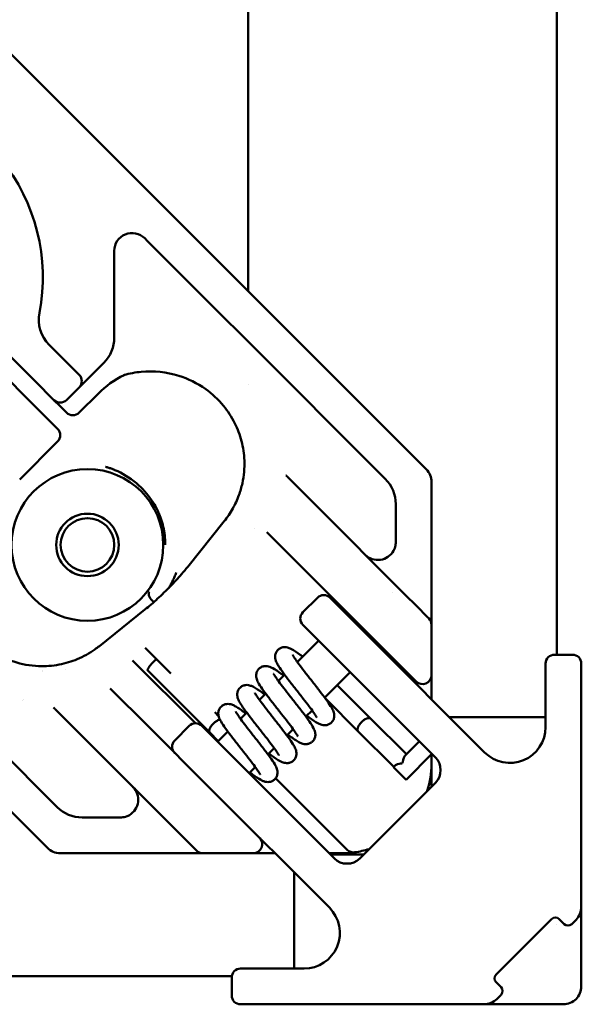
# Model space of a CAD drawing. Header units: millimetres. Extents: x 0 to 14369, y -869 to 2970.
# Tile 22 of 256: x 1085 to 1148, y 146 to 256. Entities that reach past the tile are written whole.
import ezdxf

# ---------------------------------------------------------------- set-up
doc = ezdxf.new("R2010")
doc.units = ezdxf.units.MM
doc.header["$LTSCALE"] = 10
doc.layers.add('Sichtbar (ISO)', color=7, linetype='Continuous', lineweight=50)

msp = doc.modelspace()

# ---------------------------------------------------------------- linework, layer by layer
at = {"layer": 'Sichtbar (ISO)'}
for p, q in [((1144.835, 721.925), (1144.835, 184.769)), ((1110.235, 225.497), (1110.235, 297.719)), ((1072.055, 263.676), (1101.754, 233.977)), ((1102.979, 232.752), (1101.754, 233.977)), ((1102.979, 232.752), (1119.511, 216.22)), ((1098.926, 231.149), (1098.649, 231.426)), ((1098.926, 231.149), (1100.151, 229.924)), ((1095.235, 230.012), (1095.235, 220.299)), ((1116.683, 213.392), (1100.151, 229.924)), ((1089.192, 218.256), (1087.951, 219.496)), ((1081.269, 217.693), (1086.554, 212.408)), ((1086.363, 215.427), (1083.535, 218.256)), ((1089.192, 218.256), (1091.313, 216.134)), ((1094.063, 217.47), (1092.727, 216.134)), ((1119.511, 216.22), (1121.552, 214.179)), ((1086.363, 215.427), (1088.485, 213.306)), ((1092.727, 216.134), (1091.313, 214.72)), ((1089.899, 213.306), (1091.313, 214.72)), ((1093.433, 214.014), (1091.312, 211.893)), ((1110.235, 215.016), (1110.235, 215.017)), ((1121.552, 214.179), (1130.188, 205.544)), ((1089.154, 212.636), (1088.485, 213.306)), ((1118.724, 211.351), (1116.683, 213.392)), ((1086.554, 212.408), (1087.134, 211.828)), ((1088.848, 210.114), (1087.134, 211.828)), ((1089.154, 212.636), (1089.367, 212.424)), ((1089.897, 211.893), (1089.367, 212.424)), ((1125.602, 204.473), (1118.724, 211.351)), ((1088.848, 210.114), (1088.889, 210.073)), ((1088.889, 208.659), (1084.646, 204.417)), ((1114.568, 204.759), (1114.486, 204.84)), ((1114.623, 204.704), (1114.598, 204.728)), ((1114.672, 204.655), (1114.666, 204.661)), ((1118.154, 201.173), (1114.672, 204.655)), ((1130.774, 204.129), (1130.774, 192.381)), ((1118.154, 201.173), (1119.268, 200.058)), ((1126.774, 197.381), (1126.774, 201.644)), ((1103.474, 194.625), (1107.561, 199.731)), ((1126.379, 192.948), (1119.268, 200.058)), ((1113.911, 196.93), (1112.331, 198.511)), ((1113.911, 196.93), (1115.026, 195.816)), ((1124.965, 185.877), (1115.026, 195.816)), ((1127.943, 191.383), (1126.379, 192.948)), ((1116.368, 189.523), (1117.995, 191.149)), ((1119.409, 191.149), (1123.652, 186.907)), ((1126.407, 191.788), (1126.407, 191.788)), ((1128.986, 190.34), (1127.943, 191.383)), ((1093.574, 185.745), (1098.68, 189.831)), ((1130.37, 188.957), (1129.048, 190.278)), ((1121.177, 189.382), (1121.318, 189.523)), ((1130.37, 188.957), (1130.481, 188.846)), ((1120.611, 183.866), (1116.368, 188.109)), ((1130.774, 188.139), (1130.774, 182.482)), ((1136.732, 173.826), (1123.652, 186.907)), ((1098.788, 185.466), (1098.713, 185.541)), ((1098.788, 185.466), (1101.574, 182.68)), ((1115.745, 183.95), (1118.136, 186.341)), ((1124.712, 185.846), (1124.854, 185.988)), ((1126.529, 184.312), (1124.965, 185.877)), ((1128.956, 181.886), (1126.529, 184.312)), ((1146.561, 184.769), (1144.561, 184.769)), ((1097.299, 184.127), (1097.373, 184.052)), ((1104.338, 177.088), (1097.373, 184.052)), ((1120.611, 183.866), (1131.218, 173.26)), ((1143.561, 180.769), (1143.561, 183.769)), ((1147.561, 180.769), (1147.561, 183.769)), ((1089.812, 183.071), (1089.812, 183.071)), ((1105.948, 176.043), (1098.998, 182.993)), ((1113.624, 181.829), (1114.325, 182.53)), ((1118.825, 179.958), (1121.672, 182.806)), ((1094.794, 180.974), (1096.375, 179.394)), ((1120.221, 181.355), (1123.979, 177.597)), ((1128.956, 181.886), (1129.067, 181.775)), ((1111.503, 179.708), (1112.203, 180.408)), ((1118.924, 179.823), (1122.567, 176.18)), ((1143.561, 180.769), (1143.561, 176.655)), ((1147.561, 180.769), (1147.561, 156.49)), ((1088.466, 178.818), (1088.536, 178.748)), ((1097.489, 178.28), (1096.375, 179.394)), ((1088.597, 178.687), (1088.619, 178.664)), ((1088.643, 178.64), (1088.65, 178.634)), ((1088.65, 178.634), (1092.132, 175.151)), ((1097.489, 178.28), (1107.428, 168.34)), ((1106.932, 177.888), (1106.503, 178.317)), ((1109.381, 177.586), (1110.082, 178.287)), ((1116.703, 177.837), (1117.404, 178.538)), ((1143.561, 177.775), (1132.783, 177.775)), ((1102.014, 175.169), (1103.641, 176.795)), ((1105.055, 176.795), (1109.297, 172.553)), ((1123.979, 177.597), (1127.962, 173.614)), ((1106.893, 175.098), (1105.948, 176.043)), ((1106.822, 175.027), (1107.961, 176.166)), ((1114.582, 175.716), (1115.283, 176.417)), ((1122.567, 176.18), (1126.547, 172.2)), ((1081.954, 174.581), (1088.833, 167.703)), ((1093.247, 174.037), (1092.132, 175.151)), ((1112.461, 173.595), (1113.161, 174.295)), ((1129.412, 175.065), (1127.822, 173.475)), ((1093.247, 174.037), (1100.357, 166.926)), ((1130.827, 173.651), (1127.927, 170.752)), ((1130.774, 172.531), (1130.774, 173.598)), ((1119.904, 161.946), (1109.297, 172.553)), ((1110.358, 171.492), (1111.04, 172.174)), ((1126.691, 172.343), (1126.513, 172.166)), ((1126.513, 172.166), (1127.927, 170.752)), ((1130.774, 172.531), (1130.774, 169.987)), ((1087.761, 163.117), (1079.126, 171.753)), ((1113.319, 170.935), (1121.339, 162.915)), ((1131.218, 170.431), (1122.732, 161.946)), ((1119.338, 156.431), (1106.257, 169.512)), ((1101.922, 165.362), (1100.357, 166.926)), ((1091.661, 166.531), (1095.924, 166.531)), ((1101.922, 165.362), (1102.965, 164.319)), ((1103.027, 164.257), (1104.348, 162.935)), ((1100.924, 162.531), (1089.176, 162.531)), ((1101.412, 162.531), (1100.924, 162.531)), ((1102.555, 162.531), (1101.956, 162.531)), ((1104.459, 162.824), (1104.348, 162.935)), ((1110.823, 162.531), (1105.166, 162.531)), ((1123.176, 162.39), (1119.46, 162.39)), ((1115.388, 160.381), (1115.388, 149.603)), ((1138.006, 148.935), (1144.228, 155.158)), ((1144.835, 155.305), (1144.835, 155.305)), ((1144.835, 154.592), (1144.835, 154.592)), ((1145.077, 155.158), (1145.36, 154.875)), ((1145.643, 154.592), (1145.36, 154.875)), ((1146.975, 155.076), (1146.491, 154.592)), ((1147.561, 154.36), (1147.561, 153.695)), ((1147.561, 152.989), (1147.561, 152.031)), ((1112.395, 149.603), (1109.395, 149.603)), ((1112.395, 149.603), (1116.509, 149.603)), ((1108.409, 148.771), (952.235, 148.771)), ((1108.395, 148.603), (1108.395, 146.603)), ((1137.889, 148.771), (1137.889, 148.771)), ((1138.289, 147.804), (1138.006, 148.087)), ((1138.289, 147.804), (1138.572, 147.521)), ((1138.572, 146.672), (1138.088, 146.189)), ((1109.395, 145.603), (1112.395, 145.603)), ((1136.674, 145.603), (1112.395, 145.603))]:
    msp.add_line(p, q, dxfattribs=at)
for radius in [8.5, 3.5, 3]:
    msp.add_circle((1092.235, 197.071), radius, dxfattribs=at)
for centre, radius, start, end in [((1066.235, 227.071), 21, 349.0558, 88.94552), ((1097.235, 230.012), 2, 45, 180), ((1090.78, 222.324), 4, 169.0558, 225), ((1091.235, 220.299), 4, 315, 0), ((1090.606, 215.427), 1, 315, 45), ((1101.306, 206.142), 11.134, 116.52376, 135), ((1089.192, 214.013), 1, 225, 315), ((1090.604, 212.6), 1, 225, 315), ((1088.181, 209.366), 1, 315, 45), ((1128.774, 204.129), 2, 0, 45), ((1122.774, 201.644), 4, 0, 45), ((1092.232, 197.07), 18.763, 5.79376, 5.7939), ((1092.232, 197.07), 18.763, 5.79376, 5.7939), ((1124.774, 197.381), 2, 225, 330.83625), ((1124.774, 197.381), 2, 356.34018, 0), ((1118.702, 190.442), 1, 45, 135), ((1117.076, 188.816), 1, 135, 225), ((1129.774, 188.139), 1, 0, 45), ((1144.561, 183.769), 1, 90, 180), ((1146.561, 183.769), 1, 0, 90), ((1092.235, 197.071), 15, 250.281, 250.2838), ((1092.235, 197.071), 15, 250.281, 250.2838), ((1129.774, 182.482), 1, 225, 0), ((1092.235, 197.071), 18.76, 247.40753, 247.40851), ((1092.235, 197.071), 18.76, 247.40753, 247.40851), ((1104.348, 176.088), 1, 45, 135), ((1139.561, 176.655), 4, 225, 0), ((1102.721, 174.462), 1, 135, 225), ((1129.803, 171.845), 2, 315, 45), ((1120.774, 172.531), 10, 342.50063, 0), ((1095.924, 168.531), 2, 300.32761, 45), ((1091.661, 170.531), 4, 225, 270), ((1095.924, 168.531), 2, 270, 273.22913), ((1110.823, 163.531), 1, 270, 45), ((1089.176, 164.531), 2, 225, 270), ((1105.166, 163.531), 1, 225, 270), ((1122.046, 163.622), 1, 225, 278.1301), ((1120.774, 172.531), 10, 278.1301, 287.49937), ((1121.318, 163.36), 2, 225, 315), ((1116.509, 153.603), 4, 270, 45), ((1145.561, 156.49), 2, 315, 0), ((1144.653, 154.733), 0.6, 45, 135), ((1146.067, 155.016), 0.6, 225, 315), ((1109.395, 148.603), 1, 90, 180), ((1138.43, 148.511), 0.6, 135, 225), ((1138.147, 147.097), 0.6, 315, 45), ((1145.561, 147.603), 2, 269.99998, 0.00003), ((1109.395, 146.603), 1, 180, 270), ((1136.674, 147.603), 2, 270, 315)]:
    msp.add_arc(centre, radius, start, end, dxfattribs=at)
for centre, major_axis, ratio, start_param, end_param in [((1100.613, 226.634), (1.414, 1.414), 0.5773502, 0.000003, 0.0000153), ((1113.758, 204.154), (0.707, 0.707), 0.8507904, 0.000011, 0.0000541), ((1099.98, 191.203), (-0.78, 0.625), 0.6152069, 0.0442884, 1.6654347), ((1127.333, 192.002), (1.764, -1.772), 0.0006647, 5.928371, 6.0495036), ((1089.151, 179.547), (-0.707, -0.707), 0.8507961, 6.283123, 6.2831729), ((1101.303, 165.972), (1.772, -1.764), 0.0006647, 0.2336817, 0.3548143), ((1120.774, 163.531), (0, -1), 0.3936555, 6.282932, 6.2831728)]:
    msp.add_ellipse(centre, major_axis=major_axis, ratio=ratio, start_param=start_param, end_param=end_param, dxfattribs=at)
for points, knots in [([(1107.561, 199.731), (1107.905, 200.162), (1108.229, 200.636), (1108.774, 201.613), (1109.006, 202.112), (1109.356, 203.071), (1109.489, 203.525), (1109.764, 204.801), (1109.843, 205.671), (1109.784, 207.261), (1109.673, 208.004), (1109.31, 209.406), (1109.053, 210.078), (1108.388, 211.417), (1107.955, 212.073), (1106.876, 213.389), (1106.195, 214.011), (1104.53, 215.203), (1103.506, 215.697), (1101.094, 216.452), (1099.666, 216.595), (1097.612, 216.402), (1096.962, 216.28), (1096.32, 216.097)], [0, 0, 0, 0, 0.1003443, 0.1003443, 0.1903589, 0.1903589, 0.2639866, 0.2639866, 0.3913979, 0.3913979, 0.5028467, 0.5028467, 0.6167134, 0.6167134, 0.7523726, 0.7523726, 0.9276901, 0.9276901, 1.1636068, 1.1636068, 1.4757855, 1.4757855, 1.6209665, 1.6209665, 1.6209665, 1.6209665]), ([(1096.39, 216.148), (1096.384, 216.141), (1096.378, 216.135), (1096.36, 216.119), (1096.347, 216.11), (1096.334, 216.104)], [-0.0903894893, -0.0903894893, -0.0903894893, -0.0903894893, -0.0870203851, -0.0870203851, -0.080997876, -0.080997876, -0.080997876, -0.080997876]), ([(1095.18, 205.519), (1095.116, 205.544), (1094.929, 205.614), (1094.681, 205.699), (1094.465, 205.765), (1094.342, 205.8), (1094.281, 205.817), (1094.251, 205.825)], [0.8999439, 0.8999439, 0.8999439, 0.8999439, 0.92070972, 0.96049646, 0.98028807, 0.99015458, 0.99999996, 0.99999996, 0.99999996, 0.99999996]), ([(1100.296, 200.47), (1100.296, 200.47), (1100.296, 200.47), (1100.296, 200.47), (1100.296, 200.471), (1100.295, 200.472), (1100.295, 200.474), (1100.282, 200.505), (1100.267, 200.541), (1100.239, 200.608), (1100.224, 200.641), (1100.166, 200.774), (1100.12, 200.873), (1099.93, 201.263), (1099.773, 201.542), (1099.138, 202.551), (1098.585, 203.191), (1097.264, 204.401), (1096.463, 204.931), (1095.493, 205.385), (1095.357, 205.445), (1095.189, 205.513), (1095.163, 205.523), (1095.115, 205.542), (1095.096, 205.549), (1095.071, 205.559), (1095.07, 205.559), (1095.069, 205.56), (1095.068, 205.56), (1095.068, 205.56), (1095.068, 205.56), (1095.068, 205.56), (1095.067, 205.56), (1095.067, 205.561), (1095.067, 205.561), (1095.067, 205.561), (1095.067, 205.561), (1095.067, 205.561), (1095.067, 205.561), (1095.067, 205.561), (1095.067, 205.561), (1095.067, 205.561), (1095.067, 205.561), (1095.067, 205.561)], [0.03666109, 0.03666109, 0.03666109, 0.03666109, 0.03670146, 0.03670146, 0.03679858, 0.03679858, 0.03718655, 0.03718655, 0.04338434, 0.04338434, 0.04949852, 0.04949852, 0.06784266, 0.06784266, 0.12295982, 0.12295982, 0.2776829, 0.2776829, 0.47043577, 0.47043577, 0.50205146, 0.50205146, 0.50797869, 0.50797869, 0.5124278, 0.5124278, 0.51261938, 0.51261938, 0.51266727, 0.51266727, 0.51269123, 0.51269123, 0.51271538, 0.51271538, 0.51272741, 0.51272741, 0.51273949, 0.51273949, 0.51275155, 0.51275155, 0.51277588, 0.51277588, 0.51278078, 0.51278078, 0.51278078, 0.51278078]), ([(1100.957, 197.071), (1100.957, 197.181), (1100.949, 197.626), (1100.877, 198.398), (1100.681, 199.356), (1100.451, 200.081), (1100.29, 200.485), (1100.24, 200.603)], [0.00000033, 0.00000033, 0.00000033, 0.00000033, 0.02295038, 0.09268736, 0.16141987, 0.23048728, 0.25937234, 0.25937234, 0.25937234, 0.25937234]), ([(1077.208, 196.984), (1076.758, 195.412), (1076.677, 193.773), (1077.247, 190.527), (1077.937, 188.866), (1079.598, 186.778), (1080.185, 186.185), (1081.362, 185.269), (1081.912, 184.914), (1082.973, 184.372), (1083.469, 184.163), (1084.85, 183.712), (1085.806, 183.532), (1087.532, 183.464), (1088.324, 183.524), (1089.779, 183.801), (1090.464, 184.011), (1091.812, 184.573), (1092.473, 184.945), (1093.237, 185.483), (1093.409, 185.612), (1093.574, 185.745)], [0.0010976, 0.0010976, 0.0010976, 0.0010976, 0.3570636, 0.3570636, 0.7274787, 0.7274787, 0.8841704, 0.8841704, 0.9971133, 0.9971133, 1.0840439, 1.0840439, 1.2273134, 1.2273134, 1.3435268, 1.3435268, 1.4542382, 1.4542382, 1.5813246, 1.5813246, 1.6199107, 1.6199107, 1.6199107, 1.6199107]), ([(1126.52, 196.407), (1126.626, 196.596), (1126.701, 196.805), (1126.755, 197.096), (1126.765, 197.175), (1126.77, 197.254)], [0, 0, 0, 0, 0.032487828, 0.032487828, 0.044361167, 0.044361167, 0.044361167, 0.044361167]), ([(1098.68, 189.831), (1099.126, 190.188), (1099.612, 190.605), (1100.57, 191.482), (1101.054, 191.951), (1101.957, 192.878), (1102.389, 193.345), (1103.025, 194.077), (1103.26, 194.358), (1103.474, 194.625)], [0, 0, 0, 0, 0.10228201, 0.10228201, 0.20117306, 0.20117306, 0.29686865, 0.29686865, 0.3581942, 0.3581942, 0.3581942, 0.3581942]), ([(1102.172, 193.962), (1102.143, 193.882), (1102.08, 193.715), (1101.983, 193.475), (1101.756, 192.981), (1101.538, 192.581), (1101.391, 192.333), (1101.335, 192.24)], [0.00000024, 0.00000024, 0.00000024, 0.00000024, 0.07718711, 0.15437448, 0.26385448, 0.37360752, 0.43934152, 0.43934152, 0.43934152, 0.43934152]), ([(1130.774, 192.381), (1130.774, 192.05), (1130.774, 191.526), (1130.774, 191.063), (1130.774, 190.884)], [0, 0, 0, 0, 0.11111111, 0.18795082, 0.18795082, 0.18795082, 0.18795082]), ([(1130.774, 189.415), (1130.774, 189.412), (1130.774, 189.241), (1130.774, 189.049), (1130.774, 188.889), (1130.774, 188.857)], [0.44281698, 0.44281698, 0.44281698, 0.44281698, 0.44444444, 0.55555556, 0.5840631, 0.5840631, 0.5840631, 0.5840631]), ([(1130.774, 188.582), (1130.774, 188.499), (1130.774, 188.412), (1130.774, 188.34), (1130.774, 188.327)], [0.67846531, 0.67846531, 0.67846531, 0.67846531, 0.77777778, 0.80153034, 0.80153034, 0.80153034, 0.80153034]), ([(1113.569, 185.31), (1113.655, 185.396), (1113.759, 185.467), (1113.973, 185.568), (1114.085, 185.598), (1114.303, 185.625), (1114.409, 185.621), (1114.601, 185.593), (1114.686, 185.57), (1114.885, 185.501), (1114.991, 185.451), (1115.383, 185.242), (1115.692, 185.033), (1116.156, 184.698), (1116.251, 184.628), (1116.35, 184.555)], [0, 0, 0, 0, 0.02005764, 0.02005764, 0.03974163, 0.03974163, 0.06007216, 0.06007216, 0.08196606, 0.08196606, 0.11650236, 0.11650236, 0.20699925, 0.20699925, 0.22937247, 0.22937247, 0.22937247, 0.22937247]), ([(1099.536, 183.87), (1099.585, 183.919), (1099.686, 184.015), (1099.839, 184.146), (1099.94, 184.223), (1099.991, 184.258), (1099.994, 184.26)], [0, 0, 0, 0, 0.06666754, 0.13333291, 0.20000114, 0.2048587, 0.2048587, 0.2048587, 0.2048587]), ([(1117.932, 177.728), (1117.932, 177.728), (1117.932, 177.729), (1117.93, 177.734), (1117.92, 177.755), (1117.881, 177.828), (1117.845, 177.89), (1117.732, 178.07), (1117.643, 178.202), (1117.407, 178.537), (1117.248, 178.753), (1116.873, 179.249), (1116.648, 179.54), (1116.17, 180.153), (1115.91, 180.483), (1115.392, 181.142), (1115.128, 181.478), (1114.634, 182.118), (1114.398, 182.428), (1113.981, 182.999), (1113.799, 183.26), (1113.573, 183.622), (1113.502, 183.744), (1113.37, 184.014), (1113.305, 184.16), (1113.257, 184.481), (1113.253, 184.616), (1113.3, 184.872), (1113.344, 184.995), (1113.455, 185.18), (1113.509, 185.249), (1113.569, 185.31)], [0.07841456, 0.07841456, 0.07841456, 0.07841456, 0.08114482, 0.08114482, 0.1008462, 0.1008462, 0.12875098, 0.12875098, 0.16922444, 0.16922444, 0.22037492, 0.22037492, 0.27897691, 0.27897691, 0.34086234, 0.34086234, 0.40480709, 0.40480709, 0.47080016, 0.47080016, 0.5400568, 0.5400568, 0.57959141, 0.57959141, 0.62587308, 0.62587308, 0.65078225, 0.65078225, 0.67229275, 0.67229275, 0.68650765, 0.68650765, 0.68650765, 0.68650765]), ([(1115.218, 184.759), (1115.218, 184.759), (1115.218, 184.759), (1115.219, 184.755), (1115.228, 184.735), (1115.266, 184.664), (1115.302, 184.602), (1115.413, 184.426), (1115.499, 184.298), (1115.73, 183.968), (1115.889, 183.752), (1116.261, 183.259), (1116.483, 182.972), (1116.958, 182.363), (1117.217, 182.034), (1117.735, 181.375), (1118, 181.038), (1118.497, 180.394), (1118.735, 180.082), (1119.154, 179.51), (1119.337, 179.248), (1119.564, 178.887), (1119.635, 178.765), (1119.772, 178.494), (1119.839, 178.345), (1119.892, 178.019), (1119.897, 177.878), (1119.849, 177.615), (1119.803, 177.49), (1119.692, 177.306), (1119.639, 177.238), (1119.58, 177.178)], [0.07828016, 0.07828016, 0.07828016, 0.07828016, 0.0804245, 0.0804245, 0.10025861, 0.10025861, 0.12822701, 0.12822701, 0.16773421, 0.16773421, 0.21915368, 0.21915368, 0.27723888, 0.27723888, 0.33901153, 0.33901153, 0.40310545, 0.40310545, 0.46922752, 0.46922752, 0.53805452, 0.53805452, 0.57720464, 0.57720464, 0.62467092, 0.62467092, 0.65074725, 0.65074725, 0.67256999, 0.67256999, 0.68656759, 0.68656759, 0.68656759, 0.68656759]), ([(1098.998, 182.993), (1098.992, 182.999), (1098.979, 183.021), (1098.975, 183.076), (1099.003, 183.169), (1099.062, 183.285), (1099.149, 183.42), (1099.26, 183.567), (1099.39, 183.719), (1099.487, 183.821), (1099.536, 183.87)], [0.5, 0.5, 0.5, 0.5, 0.53333419, 0.59999935, 0.66666671, 0.73333472, 0.79999886, 0.86666709, 0.93333246, 1, 1, 1, 1]), ([(1115.811, 175.607), (1115.811, 175.607), (1115.809, 175.612), (1115.796, 175.639), (1115.777, 175.675), (1115.712, 175.788), (1115.656, 175.878), (1115.495, 176.12), (1115.378, 176.286), (1115.082, 176.692), (1114.891, 176.945), (1114.465, 177.5), (1114.221, 177.811), (1113.719, 178.451), (1113.453, 178.787), (1112.938, 179.446), (1112.682, 179.775), (1112.214, 180.391), (1111.998, 180.683), (1111.628, 181.215), (1111.475, 181.45), (1111.28, 181.821), (1111.21, 181.965), (1111.154, 182.223), (1111.144, 182.29), (1111.133, 182.486), (1111.147, 182.631), (1111.23, 182.885), (1111.29, 183), (1111.393, 183.13), (1111.42, 183.16), (1111.448, 183.188)], [0.07810044, 0.07810044, 0.07810044, 0.07810044, 0.08858853, 0.08858853, 0.1115155, 0.1115155, 0.14492619, 0.14492619, 0.18990688, 0.18990688, 0.24510278, 0.24510278, 0.30521546, 0.30521546, 0.36804111, 0.36804111, 0.4329291, 0.4329291, 0.50016472, 0.50016472, 0.57173689, 0.57173689, 0.61934551, 0.61934551, 0.63371877, 0.63371877, 0.65901173, 0.65901173, 0.67988293, 0.67988293, 0.68649451, 0.68649451, 0.68649451, 0.68649451]), ([(1111.448, 183.188), (1111.534, 183.274), (1111.638, 183.346), (1111.853, 183.447), (1111.966, 183.477), (1112.185, 183.504), (1112.292, 183.499), (1112.486, 183.471), (1112.572, 183.446), (1112.775, 183.375), (1112.882, 183.323), (1113.269, 183.115), (1113.576, 182.907), (1114.034, 182.577), (1114.13, 182.507), (1114.228, 182.433)], [0, 0, 0, 0, 0.02018232, 0.02018232, 0.03998289, 0.03998289, 0.06049467, 0.06049467, 0.08265448, 0.08265448, 0.11782634, 0.11782634, 0.20687009, 0.20687009, 0.22930285, 0.22930285, 0.22930285, 0.22930285]), ([(1113.096, 182.639), (1113.096, 182.639), (1113.098, 182.633), (1113.112, 182.604), (1113.131, 182.568), (1113.198, 182.452), (1113.255, 182.361), (1113.419, 182.115), (1113.538, 181.946), (1113.838, 181.536), (1114.03, 181.282), (1114.458, 180.725), (1114.702, 180.413), (1115.206, 179.772), (1115.472, 179.435), (1115.988, 178.776), (1116.243, 178.447), (1116.709, 177.832), (1116.923, 177.542), (1117.291, 177.013), (1117.442, 176.779), (1117.636, 176.406), (1117.705, 176.26), (1117.768, 175.937), (1117.778, 175.795), (1117.737, 175.527), (1117.696, 175.401), (1117.585, 175.203), (1117.526, 175.125), (1117.459, 175.057)], [0.07809194, 0.07809194, 0.07809194, 0.07809194, 0.08905903, 0.08905903, 0.11206399, 0.11206399, 0.14576252, 0.14576252, 0.19115356, 0.19115356, 0.24646867, 0.24646867, 0.30660436, 0.30660436, 0.36952454, 0.36952454, 0.43459088, 0.43459088, 0.50179621, 0.50179621, 0.57345995, 0.57345995, 0.62177844, 0.62177844, 0.64857777, 0.64857777, 0.67057637, 0.67057637, 0.68638635, 0.68638635, 0.68638635, 0.68638635]), ([(1130.774, 182.175), (1130.774, 182.181), (1130.774, 182.187), (1130.774, 182.192), (1130.774, 182.229), (1130.774, 182.261), (1130.774, 182.29), (1130.774, 182.32), (1130.774, 182.346), (1130.774, 182.369), (1130.774, 182.383), (1130.774, 182.395), (1130.774, 182.406), (1130.774, 182.414), (1130.774, 182.422), (1130.774, 182.428), (1130.774, 182.446), (1130.774, 182.459), (1130.774, 182.467), (1130.774, 182.474), (1130.774, 182.478), (1130.774, 182.48)], [0.67061259, 0.67061259, 0.67061259, 0.67061259, 0.68002528, 0.68002528, 0.68002528, 0.73798796, 0.73798796, 0.73798796, 0.79716991, 0.79716991, 0.79716991, 0.83333333, 0.83333333, 0.83333333, 0.85940163, 0.85940163, 0.85940163, 0.92655336, 0.92655336, 0.92655336, 0.97404172, 0.97404172, 0.97404172, 0.97404172]), ([(1130.774, 182.175), (1130.774, 182.054), (1130.774, 181.906), (1130.774, 181.575), (1130.774, 181.389), (1130.774, 181.195)], [0, 0, 0, 0, 0.030847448, 0.030847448, 0.062834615, 0.062834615, 0.062834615, 0.062834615]), ([(1113.689, 173.486), (1113.689, 173.486), (1113.689, 173.487), (1113.687, 173.491), (1113.678, 173.512), (1113.639, 173.585), (1113.603, 173.647), (1113.491, 173.825), (1113.403, 173.956), (1113.168, 174.289), (1113.008, 174.506), (1112.635, 175.001), (1112.411, 175.291), (1111.934, 175.902), (1111.674, 176.232), (1111.156, 176.89), (1110.892, 177.226), (1110.396, 177.868), (1110.16, 178.18), (1109.742, 178.751), (1109.56, 179.012), (1109.334, 179.373), (1109.263, 179.495), (1109.129, 179.766), (1109.063, 179.913), (1109.014, 180.236), (1109.01, 180.371), (1109.057, 180.629), (1109.102, 180.753), (1109.213, 180.938), (1109.266, 181.007), (1109.327, 181.067)], [0.07841752, 0.07841752, 0.07841752, 0.07841752, 0.08087018, 0.08087018, 0.10082827, 0.10082827, 0.12859035, 0.12859035, 0.16874775, 0.16874775, 0.22009942, 0.22009942, 0.27849287, 0.27849287, 0.34029361, 0.34029361, 0.40428673, 0.40428673, 0.47044279, 0.47044279, 0.53951744, 0.53951744, 0.57888729, 0.57888729, 0.62557693, 0.62557693, 0.6507391, 0.6507391, 0.67243714, 0.67243714, 0.68659183, 0.68659183, 0.68659183, 0.68659183]), ([(1109.327, 181.067), (1109.413, 181.153), (1109.516, 181.225), (1109.731, 181.326), (1109.844, 181.356), (1110.062, 181.382), (1110.168, 181.378), (1110.359, 181.35), (1110.443, 181.327), (1110.641, 181.259), (1110.745, 181.209), (1111.134, 181.003), (1111.444, 180.794), (1111.908, 180.459), (1112.006, 180.387), (1112.107, 180.312)], [0, 0, 0, 0, 0.02007296, 0.02007296, 0.03978784, 0.03978784, 0.06002905, 0.06002905, 0.08173214, 0.08173214, 0.11590978, 0.11590978, 0.20633555, 0.20633555, 0.22929317, 0.22929317, 0.22929317, 0.22929317]), ([(1130.774, 179.785), (1130.774, 179.882), (1130.774, 179.978), (1130.774, 180.071), (1130.774, 180.2), (1130.774, 180.325), (1130.774, 180.445), (1130.774, 180.459), (1130.774, 180.472), (1130.774, 180.485), (1130.774, 180.587), (1130.774, 180.685), (1130.774, 180.78), (1130.774, 180.883), (1130.774, 180.982), (1130.774, 181.076), (1130.774, 181.116), (1130.774, 181.154), (1130.774, 181.192), (1130.774, 181.193), (1130.774, 181.194), (1130.774, 181.195)], [0.02473401, 0.02473401, 0.02473401, 0.02473401, 0.08044827, 0.08044827, 0.08044827, 0.15803601, 0.15803601, 0.15803601, 0.16666667, 0.16666667, 0.16666667, 0.23244099, 0.23244099, 0.23244099, 0.30385586, 0.30385586, 0.30385586, 0.33333333, 0.33333333, 0.33333333, 0.33414662, 0.33414662, 0.33414662, 0.33414662]), ([(1110.975, 180.517), (1110.975, 180.517), (1110.975, 180.516), (1110.977, 180.512), (1110.986, 180.491), (1111.026, 180.418), (1111.062, 180.356), (1111.174, 180.178), (1111.262, 180.047), (1111.497, 179.713), (1111.656, 179.496), (1112.03, 179.001), (1112.254, 178.711), (1112.731, 178.099), (1112.991, 177.77), (1113.509, 177.111), (1113.773, 176.775), (1114.269, 176.134), (1114.505, 175.822), (1114.923, 175.251), (1115.105, 174.99), (1115.331, 174.629), (1115.402, 174.507), (1115.535, 174.236), (1115.601, 174.089), (1115.65, 173.767), (1115.654, 173.631), (1115.607, 173.374), (1115.562, 173.25), (1115.451, 173.065), (1115.398, 172.996), (1115.337, 172.935)], [0.07843164, 0.07843164, 0.07843164, 0.07843164, 0.0809057, 0.0809057, 0.10086894, 0.10086894, 0.12860793, 0.12860793, 0.16881977, 0.16881977, 0.22014497, 0.22014497, 0.27857458, 0.27857458, 0.34038083, 0.34038083, 0.40436546, 0.40436546, 0.47050647, 0.47050647, 0.53961096, 0.53961096, 0.57899925, 0.57899925, 0.62563177, 0.62563177, 0.65076065, 0.65076065, 0.6724392, 0.6724392, 0.68658832, 0.68658832, 0.68658832, 0.68658832]), ([(1111.568, 171.364), (1111.568, 171.364), (1111.566, 171.37), (1111.552, 171.399), (1111.533, 171.435), (1111.466, 171.55), (1111.409, 171.641), (1111.245, 171.888), (1111.126, 172.057), (1110.826, 172.467), (1110.634, 172.721), (1110.206, 173.278), (1109.962, 173.59), (1109.458, 174.231), (1109.192, 174.568), (1108.676, 175.227), (1108.421, 175.556), (1107.955, 176.171), (1107.741, 176.461), (1107.373, 176.99), (1107.222, 177.224), (1107.028, 177.597), (1106.959, 177.743), (1106.896, 178.067), (1106.886, 178.209), (1106.927, 178.477), (1106.968, 178.602), (1107.079, 178.8), (1107.138, 178.878), (1107.206, 178.946)], [0.07809825, 0.07809825, 0.07809825, 0.07809825, 0.08906876, 0.08906876, 0.11206004, 0.11206004, 0.14575413, 0.14575413, 0.19117195, 0.19117195, 0.24647064, 0.24647064, 0.30660258, 0.30660258, 0.36953271, 0.36953271, 0.43461698, 0.43461698, 0.50180106, 0.50180106, 0.57345718, 0.57345718, 0.62178882, 0.62178882, 0.64863455, 0.64863455, 0.67056741, 0.67056741, 0.68638607, 0.68638607, 0.68638607, 0.68638607]), ([(1107.206, 178.946), (1107.292, 179.032), (1107.395, 179.103), (1107.61, 179.204), (1107.723, 179.234), (1107.941, 179.261), (1108.048, 179.256), (1108.242, 179.228), (1108.327, 179.204), (1108.53, 179.134), (1108.638, 179.081), (1109.041, 178.865), (1109.368, 178.642), (1109.833, 178.304), (1109.908, 178.248), (1109.986, 178.191)], [0, 0, 0, 0, 0.02016471, 0.02016471, 0.03994693, 0.03994693, 0.0604273, 0.0604273, 0.08255794, 0.08255794, 0.1177848, 0.1177848, 0.21173476, 0.21173476, 0.22929766, 0.22929766, 0.22929766, 0.22929766]), ([(1108.853, 178.396), (1108.853, 178.396), (1108.855, 178.391), (1108.868, 178.364), (1108.887, 178.328), (1108.952, 178.216), (1109.008, 178.126), (1109.168, 177.884), (1109.285, 177.719), (1109.58, 177.314), (1109.771, 177.061), (1110.197, 176.507), (1110.44, 176.196), (1110.942, 175.556), (1111.208, 175.219), (1111.723, 174.561), (1111.979, 174.232), (1112.447, 173.615), (1112.663, 173.323), (1113.034, 172.791), (1113.187, 172.556), (1113.383, 172.185), (1113.452, 172.042), (1113.509, 171.784), (1113.519, 171.717), (1113.531, 171.519), (1113.518, 171.373), (1113.434, 171.118), (1113.374, 171.003), (1113.271, 170.873), (1113.244, 170.843), (1113.216, 170.815)], [0.07810739, 0.07810739, 0.07810739, 0.07810739, 0.08851413, 0.08851413, 0.11142105, 0.11142105, 0.14477771, 0.14477771, 0.18970313, 0.18970313, 0.24486651, 0.24486651, 0.30497504, 0.30497504, 0.3677901, 0.3677901, 0.43265826, 0.43265826, 0.49988355, 0.49988355, 0.57143878, 0.57143878, 0.61893347, 0.61893347, 0.63355491, 0.63355491, 0.6589953, 0.6589953, 0.67986276, 0.67986276, 0.68650274, 0.68650274, 0.68650274, 0.68650274]), ([(1119.58, 177.178), (1119.494, 177.092), (1119.39, 177.021), (1119.175, 176.92), (1119.062, 176.889), (1118.843, 176.863), (1118.735, 176.868), (1118.544, 176.896), (1118.46, 176.92), (1118.263, 176.988), (1118.158, 177.038), (1117.769, 177.244), (1117.457, 177.456), (1116.993, 177.791), (1116.898, 177.861), (1116.8, 177.934)], [0, 0, 0, 0, 0.02013088, 0.02013088, 0.0398923, 0.0398923, 0.06036385, 0.06036385, 0.08200565, 0.08200565, 0.11615914, 0.11615914, 0.20693211, 0.20693211, 0.22924199, 0.22924199, 0.22924199, 0.22924199]), ([(1123.979, 177.597), (1123.958, 177.618), (1123.932, 177.635), (1123.902, 177.648), (1123.897, 177.65), (1123.893, 177.651), (1123.888, 177.653), (1123.861, 177.662), (1123.832, 177.668), (1123.8, 177.67), (1123.788, 177.671), (1123.777, 177.671), (1123.765, 177.671), (1123.737, 177.671), (1123.708, 177.668), (1123.678, 177.663), (1123.658, 177.66), (1123.638, 177.656), (1123.618, 177.65), (1123.592, 177.644), (1123.566, 177.636), (1123.54, 177.626), (1123.511, 177.616), (1123.482, 177.604), (1123.452, 177.59), (1123.432, 177.581), (1123.412, 177.571), (1123.392, 177.561), (1123.354, 177.542), (1123.317, 177.52), (1123.28, 177.496), (1123.266, 177.488), (1123.252, 177.479), (1123.239, 177.47), (1123.194, 177.44), (1123.15, 177.407), (1123.107, 177.372), (1123.1, 177.366), (1123.094, 177.361), (1123.088, 177.356), (1123.038, 177.315), (1122.99, 177.271), (1122.944, 177.225)], [0.00113682, 0.00113682, 0.00113682, 0.00113682, 0.12393563, 0.12393563, 0.12393563, 0.14285714, 0.14285714, 0.14285714, 0.24785651, 0.24785651, 0.24785651, 0.28571429, 0.28571429, 0.28571429, 0.3727594, 0.3727594, 0.3727594, 0.42857143, 0.42857143, 0.42857143, 0.49721219, 0.49721219, 0.49721219, 0.57142857, 0.57142857, 0.57142857, 0.62192245, 0.62192245, 0.62192245, 0.71428571, 0.71428571, 0.71428571, 0.74774121, 0.74774121, 0.74774121, 0.85714286, 0.85714286, 0.85714286, 0.87318667, 0.87318667, 0.87318667, 1, 1, 1, 1]), ([(1105.948, 176.043), (1105.937, 176.054), (1105.928, 176.066), (1105.919, 176.08), (1105.91, 176.095), (1105.902, 176.112), (1105.897, 176.131), (1105.892, 176.145), (1105.889, 176.159), (1105.887, 176.174), (1105.883, 176.198), (1105.882, 176.223), (1105.884, 176.25), (1105.884, 176.264), (1105.886, 176.279), (1105.888, 176.293), (1105.892, 176.325), (1105.9, 176.359), (1105.91, 176.394), (1105.914, 176.407), (1105.918, 176.42), (1105.922, 176.433), (1105.936, 176.473), (1105.953, 176.514), (1105.974, 176.556), (1105.979, 176.566), (1105.984, 176.576), (1105.989, 176.586), (1106.013, 176.632), (1106.04, 176.679), (1106.071, 176.726), (1106.075, 176.733), (1106.08, 176.739), (1106.084, 176.746), (1106.118, 176.797), (1106.157, 176.848), (1106.197, 176.898), (1106.244, 176.954), (1106.293, 177.009), (1106.345, 177.061)], [0, 0, 0, 0, 0.0660525, 0.0660525, 0.0660525, 0.1428571, 0.1428571, 0.1428571, 0.1980538, 0.1980538, 0.1980538, 0.2857143, 0.2857143, 0.2857143, 0.3304739, 0.3304739, 0.3304739, 0.4285714, 0.4285714, 0.4285714, 0.4635222, 0.4635222, 0.4635222, 0.5714286, 0.5714286, 0.5714286, 0.5965804, 0.5965804, 0.5965804, 0.7142857, 0.7142857, 0.7142857, 0.730877, 0.730877, 0.730877, 0.8571429, 0.8571429, 0.8571429, 1, 1, 1, 1]), ([(1106.345, 177.061), (1106.397, 177.112), (1106.452, 177.162), (1106.508, 177.208), (1106.558, 177.249), (1106.609, 177.287), (1106.659, 177.321), (1106.666, 177.326), (1106.673, 177.33), (1106.679, 177.335), (1106.727, 177.366), (1106.774, 177.393), (1106.82, 177.417), (1106.83, 177.422), (1106.84, 177.427), (1106.849, 177.432), (1106.892, 177.452), (1106.933, 177.47), (1106.973, 177.483), (1106.986, 177.488), (1106.999, 177.492), (1107.011, 177.496), (1107.033, 177.502), (1107.053, 177.507), (1107.073, 177.511)], [0, 0, 0, 0, 0.14285714, 0.14285714, 0.14285714, 0.26912298, 0.26912298, 0.26912298, 0.28571429, 0.28571429, 0.28571429, 0.40341967, 0.40341967, 0.40341967, 0.42857143, 0.42857143, 0.42857143, 0.53647789, 0.53647789, 0.53647789, 0.57142857, 0.57142857, 0.57142857, 0.63057201, 0.63057201, 0.63057201, 0.63057201]), ([(1122.944, 177.225), (1122.898, 177.179), (1122.854, 177.131), (1122.812, 177.081), (1122.807, 177.074), (1122.802, 177.068), (1122.797, 177.062), (1122.762, 177.018), (1122.728, 176.973), (1122.698, 176.928), (1122.689, 176.915), (1122.68, 176.901), (1122.671, 176.888), (1122.647, 176.85), (1122.625, 176.812), (1122.606, 176.775), (1122.595, 176.754), (1122.585, 176.734), (1122.576, 176.713), (1122.562, 176.684), (1122.55, 176.654), (1122.54, 176.625), (1122.53, 176.598), (1122.522, 176.572), (1122.515, 176.546), (1122.51, 176.526), (1122.505, 176.506), (1122.502, 176.486), (1122.497, 176.455), (1122.494, 176.426), (1122.493, 176.398), (1122.493, 176.386), (1122.493, 176.374), (1122.494, 176.363), (1122.496, 176.331), (1122.502, 176.301), (1122.511, 176.273), (1122.512, 176.269), (1122.514, 176.264), (1122.516, 176.26), (1122.528, 176.229), (1122.545, 176.203), (1122.567, 176.181)], [0, 0, 0, 0, 0.1272914, 0.1272914, 0.1272914, 0.1428571, 0.1428571, 0.1428571, 0.2527049, 0.2527049, 0.2527049, 0.2857143, 0.2857143, 0.2857143, 0.3781478, 0.3781478, 0.3781478, 0.4285714, 0.4285714, 0.4285714, 0.5022962, 0.5022962, 0.5022962, 0.5714286, 0.5714286, 0.5714286, 0.6261986, 0.6261986, 0.6261986, 0.7142857, 0.7142857, 0.7142857, 0.7507758, 0.7507758, 0.7507758, 0.8571429, 0.8571429, 0.8571429, 0.874766, 0.874766, 0.874766, 1, 1, 1, 1]), ([(1117.459, 175.057), (1117.372, 174.971), (1117.269, 174.899), (1117.054, 174.799), (1116.941, 174.768), (1116.722, 174.742), (1116.616, 174.747), (1116.422, 174.775), (1116.337, 174.799), (1116.134, 174.869), (1116.026, 174.922), (1115.623, 175.138), (1115.298, 175.36), (1114.834, 175.697), (1114.757, 175.754), (1114.678, 175.812)], [0, 0, 0, 0, 0.02016799, 0.02016799, 0.03995337, 0.03995337, 0.0604388, 0.0604388, 0.08257588, 0.08257588, 0.11782113, 0.11782113, 0.2114127, 0.2114127, 0.22929644, 0.22929644, 0.22929644, 0.22929644]), ([(1115.337, 172.935), (1115.251, 172.85), (1115.148, 172.778), (1114.933, 172.677), (1114.82, 172.647), (1114.603, 172.621), (1114.496, 172.625), (1114.306, 172.652), (1114.221, 172.676), (1114.024, 172.744), (1113.919, 172.793), (1113.53, 173), (1113.22, 173.209), (1112.756, 173.544), (1112.658, 173.616), (1112.557, 173.691)], [0, 0, 0, 0, 0.02006491, 0.02006491, 0.03977376, 0.03977376, 0.06000727, 0.06000727, 0.08173219, 0.08173219, 0.11592785, 0.11592785, 0.20634415, 0.20634415, 0.22930083, 0.22930083, 0.22930083, 0.22930083]), ([(1127.822, 173.475), (1127.812, 173.465), (1127.802, 173.454), (1127.734, 173.369), (1127.678, 173.254), (1127.616, 173.039), (1127.601, 172.977), (1127.583, 172.878), (1127.577, 172.843), (1127.571, 172.789), (1127.57, 172.768), (1127.569, 172.738), (1127.57, 172.725), (1127.572, 172.707), (1127.574, 172.699), (1127.579, 172.686), (1127.583, 172.681), (1127.587, 172.677), (1127.587, 172.677), (1127.587, 172.677)], [-0.061402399, -0.061402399, -0.061402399, -0.061402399, -0.056274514, -0.056274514, -0.025589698, -0.025589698, -0.014228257, -0.014228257, -0.00805379, -0.00805379, -0.004597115, -0.004597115, -0.002562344, -0.002562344, -0.001169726, -0.001169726, 0, 0, 0.00000115, 0.00000115, 0.00000115, 0.00000115]), ([(1127.492, 172.582), (1127.492, 172.582), (1127.492, 172.583), (1127.491, 172.584), (1127.49, 172.584), (1127.487, 172.586), (1127.486, 172.587), (1127.477, 172.593), (1127.468, 172.596), (1127.437, 172.601), (1127.41, 172.6), (1127.348, 172.595), (1127.318, 172.59), (1127.201, 172.571), (1127.089, 172.545), (1126.85, 172.46), (1126.763, 172.408), (1126.702, 172.354), (1126.696, 172.349), (1126.691, 172.343)], [-0.058083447, -0.058083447, -0.058083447, -0.058083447, -0.058040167, -0.058040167, -0.057941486, -0.057941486, -0.057762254, -0.057762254, -0.056974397, -0.056974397, -0.055641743, -0.055641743, -0.054478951, -0.054478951, -0.051051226, -0.051051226, -0.046987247, -0.046987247, -0.046536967, -0.046536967, -0.046536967, -0.046536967]), ([(1113.216, 170.815), (1113.13, 170.728), (1113.026, 170.657), (1112.811, 170.556), (1112.698, 170.526), (1112.479, 170.499), (1112.372, 170.504), (1112.178, 170.532), (1112.092, 170.557), (1111.889, 170.628), (1111.783, 170.679), (1111.395, 170.888), (1111.087, 171.096), (1110.628, 171.427), (1110.533, 171.497), (1110.436, 171.57)], [0, 0, 0, 0, 0.02018249, 0.02018249, 0.03998353, 0.03998353, 0.06049654, 0.06049654, 0.08265569, 0.08265569, 0.11772646, 0.11772646, 0.2070473, 0.2070473, 0.22932168, 0.22932168, 0.22932168, 0.22932168]), ([(1096.036, 166.535), (1096.252, 166.547), (1096.467, 166.595), (1096.759, 166.712), (1096.848, 166.755), (1096.934, 166.805)], [0, 0, 0, 0, 0.032325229, 0.032325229, 0.047139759, 0.047139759, 0.047139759, 0.047139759]), ([(1104.522, 162.531), (1104.492, 162.531), (1104.298, 162.531), (1103.868, 162.531), (1103.414, 162.531), (1103.193, 162.531), (1103.192, 162.531)], [0.31207111, 0.31207111, 0.31207111, 0.31207111, 0.33333333, 0.44444444, 0.55555556, 0.55605893, 0.55605893, 0.55605893, 0.55605893]), ([(1105.04, 162.531), (1104.991, 162.531), (1104.926, 162.531), (1104.845, 162.531), (1104.844, 162.531)], [0.141380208, 0.141380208, 0.141380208, 0.141380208, 0.222222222, 0.222997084, 0.222997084, 0.222997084, 0.222997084]), ([(1110.942, 162.531), (1110.982, 162.531), (1111.036, 162.531), (1111.104, 162.531), (1111.109, 162.531)], [0.149428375, 0.149428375, 0.149428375, 0.149428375, 0.222222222, 0.228587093, 0.228587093, 0.228587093, 0.228587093]), ([(1111.258, 162.531), (1111.313, 162.531), (1111.498, 162.531), (1111.719, 162.531), (1111.867, 162.531), (1111.871, 162.531)], [0.28043833, 0.28043833, 0.28043833, 0.28043833, 0.33333333, 0.44444444, 0.44718446, 0.44718446, 0.44718446, 0.44718446]), ([(1112.276, 162.531), (1112.279, 162.531), (1112.418, 162.531), (1112.68, 162.531), (1112.917, 162.531), (1113.03, 162.531), (1113.031, 162.531)], [0.55341458, 0.55341458, 0.55341458, 0.55341458, 0.55555556, 0.66666667, 0.77777778, 0.77854901, 0.77854901, 0.77854901, 0.77854901]), ([(1119.319, 162.531), (1119.488, 162.531), (1119.802, 162.531), (1120.136, 162.531), (1120.286, 162.531)], [0.7982602, 0.7982602, 0.7982602, 0.7982602, 0.875, 0.93536963, 0.93536963, 0.93536963, 0.93536963]), ([(1121.703, 162.575), (1121.788, 162.583), (1121.917, 162.597), (1122.016, 162.609), (1122.053, 162.614)], [0.43553576, 0.43553576, 0.43553576, 0.43553576, 0.6, 0.72548277, 0.72548277, 0.72548277, 0.72548277]), ([(1147.561, 156.472), (1147.561, 156.392), (1147.561, 156.05), (1147.561, 155.179), (1147.561, 154.797), (1147.561, 154.36)], [0, 0, 0, 0, 0.22964584, 0.22964584, 0.35861725, 0.35861725, 0.35861725, 0.35861725]), ([(1147.561, 148.952), (1147.561, 148.952), (1147.561, 148.535), (1147.561, 148.086), (1147.561, 147.603)], [0.916573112, 0.916573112, 0.916573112, 0.916573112, 0.916666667, 0.999999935, 0.999999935, 0.999999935, 0.999999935]), ([(1137.254, 145.603), (1137.145, 145.603), (1137.047, 145.603), (1136.964, 145.603), (1136.879, 145.603), (1136.807, 145.603), (1136.756, 145.603), (1136.705, 145.603), (1136.674, 145.603), (1136.674, 145.603)], [0.78672683, 0.78672683, 0.78672683, 0.78672683, 0.85714286, 0.85714286, 0.85714286, 0.92857143, 0.92857143, 0.92857143, 1, 1, 1, 1]), ([(1141.523, 145.603), (1141.518, 145.603), (1141.513, 145.603), (1141.508, 145.603), (1141.221, 145.603), (1140.946, 145.603), (1140.682, 145.603), (1140.419, 145.603), (1140.167, 145.603), (1139.928, 145.603), (1139.688, 145.603), (1139.461, 145.603), (1139.245, 145.603), (1139.03, 145.603), (1138.826, 145.603), (1138.634, 145.603), (1138.606, 145.603), (1138.578, 145.603), (1138.551, 145.603)], [0.28447256, 0.28447256, 0.28447256, 0.28447256, 0.28571429, 0.28571429, 0.28571429, 0.35714286, 0.35714286, 0.35714286, 0.42857143, 0.42857143, 0.42857143, 0.5, 0.5, 0.5, 0.57142857, 0.57142857, 0.57142857, 0.58179518, 0.58179518, 0.58179518, 0.58179518]), ([(1145.561, 145.603), (1145.16, 145.603), (1144.777, 145.603), (1144.414, 145.603), (1144.05, 145.603), (1143.706, 145.603), (1143.372, 145.603), (1143.043, 145.603), (1142.723, 145.603), (1142.416, 145.603)], [0.00000004, 0.00000004, 0.00000004, 0.00000004, 0.07142857, 0.07142857, 0.07142857, 0.14285714, 0.14285714, 0.14285714, 0.2133044, 0.2133044, 0.2133044, 0.2133044])]:
    msp.add_open_spline(points, degree=3, knots=knots, dxfattribs=at)
for points in [[(1114.465, 204.861), (1114.472, 204.854), (1114.479, 204.847), (1114.486, 204.84)], [(1114.568, 204.759), (1114.579, 204.748), (1114.589, 204.738), (1114.598, 204.728)], [(1114.623, 204.704), (1114.64, 204.686), (1114.654, 204.672), (1114.666, 204.661)], [(1130.774, 190.884), (1130.774, 190.365), (1130.774, 189.857), (1130.774, 189.415)], [(1130.774, 188.857), (1130.774, 188.758), (1130.774, 188.665), (1130.774, 188.582)], [(1130.774, 188.327), (1130.774, 188.237), (1130.774, 188.179), (1130.774, 188.152)], [(1130.774, 188.152), (1130.774, 188.143), (1130.774, 188.139), (1130.774, 188.139)], [(1088.466, 178.818), (1088.459, 178.825), (1088.451, 178.832), (1088.444, 178.84)], [(1088.597, 178.687), (1088.579, 178.704), (1088.559, 178.725), (1088.536, 178.748)], [(1088.643, 178.64), (1088.636, 178.647), (1088.628, 178.655), (1088.619, 178.664)], [(1122.567, 176.181), (1122.567, 176.181), (1122.567, 176.18), (1122.567, 176.18)], [(1101.956, 162.531), (1101.776, 162.531), (1101.594, 162.531), (1101.412, 162.531)], [(1103.192, 162.531), (1102.985, 162.531), (1102.772, 162.531), (1102.555, 162.531)], [(1104.844, 162.531), (1104.752, 162.531), (1104.643, 162.531), (1104.522, 162.531)], [(1105.152, 162.531), (1105.131, 162.531), (1105.095, 162.531), (1105.04, 162.531)], [(1105.166, 162.531), (1105.166, 162.531), (1105.162, 162.531), (1105.152, 162.531)], [(1110.823, 162.531), (1110.823, 162.531), (1110.827, 162.531), (1110.834, 162.531)], [(1110.942, 162.531), (1110.89, 162.531), (1110.857, 162.531), (1110.835, 162.531)], [(1111.258, 162.531), (1111.204, 162.531), (1111.155, 162.531), (1111.109, 162.531)], [(1112.276, 162.531), (1112.137, 162.531), (1112.001, 162.531), (1111.871, 162.531)], [(1113.237, 162.531), (1113.168, 162.531), (1113.1, 162.531), (1113.031, 162.531)], [(1120.774, 162.531), (1120.616, 162.532), (1120.452, 162.532), (1120.286, 162.532)], [(1120.774, 162.531), (1120.843, 162.531), (1120.91, 162.532), (1120.975, 162.533)], [(1121.269, 162.544), (1121.174, 162.539), (1121.076, 162.536), (1120.975, 162.533)], [(1121.269, 162.544), (1121.36, 162.548), (1121.444, 162.554), (1121.521, 162.559)], [(1121.703, 162.575), (1121.645, 162.569), (1121.584, 162.564), (1121.521, 162.559)], [(1122.172, 162.63), (1122.147, 162.626), (1122.11, 162.621), (1122.053, 162.614)], [(1122.172, 162.63), (1122.182, 162.631), (1122.188, 162.632), (1122.188, 162.632)], [(1147.561, 156.49), (1147.561, 156.49), (1147.561, 156.484), (1147.561, 156.472)], [(1147.561, 153.695), (1147.561, 153.47), (1147.561, 153.234), (1147.561, 152.989)], [(1147.561, 152.031), (1147.561, 151.097), (1147.561, 150.057), (1147.561, 148.952)], [(1138.551, 145.603), (1138.012, 145.603), (1137.57, 145.603), (1137.254, 145.603)], [(1142.416, 145.603), (1142.11, 145.603), (1141.812, 145.603), (1141.523, 145.603)]]:
    msp.add_open_spline(points, degree=3, dxfattribs=at)

doc.saveas('drawing.dxf')
